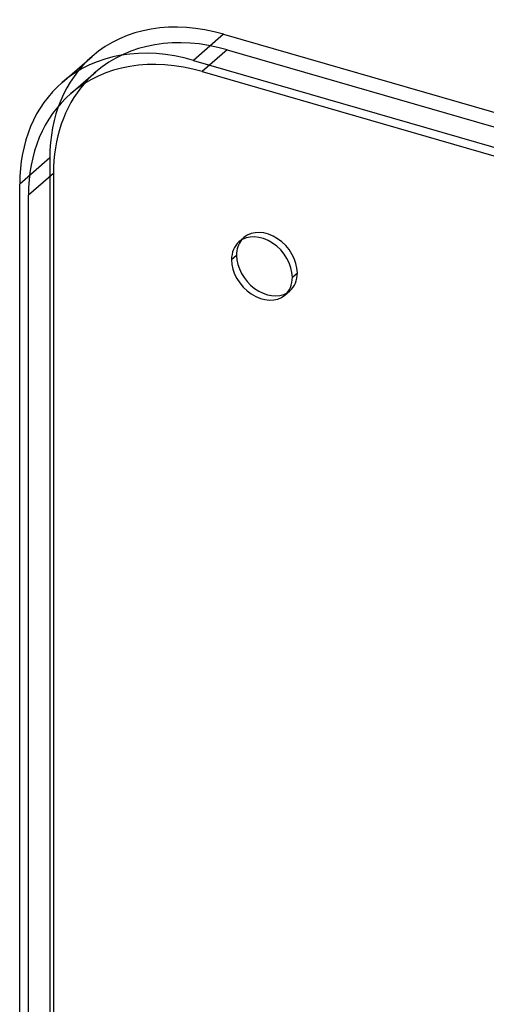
# Model space of a CAD drawing. Header units: millimetres. Extents: x -163 to 160, y -206 to 203.
# Tile 18 of 97: x -163 to -117, y 105 to 203. Entities that reach past the tile are written whole.
import ezdxf

# ---------------------------------------------------------------- set-up
doc = ezdxf.new("R2010")
doc.units = ezdxf.units.MM
doc.layers.add('MAIN-1', color=7, linetype='Continuous')
doc.layers.add('MAIN-2', color=7, linetype='Continuous')

msp = doc.modelspace()

# ---------------------------------------------------------------- linework, layer by layer
at = {"layer": 'MAIN-1'}
for p, q in [((-142.894, 201.465), (-145.894, 198.867)), ((-142.894, 201.465), (142.894, 118.965)), ((-158.988, 196.664), (-155.988, 199.262)), ((-145.894, 198.867), (139.894, 116.367)), ((-145.028, 197.751), (139.028, 115.751)), ((-159.849, 187.595), (-162.349, 185.43)), ((-159.849, 187.595), (-159.849, -96.461)), ((-163.215, -99.242), (-163.215, 186.546)), ((-162.349, -98.626), (-162.349, 185.43)), ((-141.595, 179.439), (-142.095, 179.006))]:
    msp.add_line(p, q, dxfattribs=at)
for centre, major_axis, start_param, end_param in [((-142.894, 184.144), (-13.093, 15.119), -0.857072, 0.000079), ((-145.894, 181.546), (13.093, -15.119), 2.284521, 3.141672), ((-145.028, 180.43), (13.093, -15.119), 2.284521, 3.141672), ((-145.894, 181.546), (13.093, -15.119), -3.141514, -2.427868), ((-142.528, 182.595), (-13.093, 15.119), 0.110464, 0.713724), ((-145.028, 180.43), (13.093, -15.119), -3.141514, -2.427868), ((-139.064, 178.131), (2.291, -2.646), 0.713724, 3.141552), ((-139.064, 178.131), (2.291, -2.646), 3.141552, 3.855317), ((-138.564, 178.564), (-2.291, 2.646), 0.126324, 0.713724), ((-139.064, 178.131), (2.291, -2.646), -2.427868, -0.000041), ((-138.564, 178.564), (-2.291, 2.646), 0.713724, 3.015269), ((-139.064, 178.131), (2.291, -2.646), -0.000041, 0.713724)]:
    msp.add_ellipse(centre, major_axis=major_axis, ratio=0.75, start_param=start_param, end_param=end_param, dxfattribs=at)
at = {"layer": 'MAIN-2'}
for p, q in [((-142.528, 199.916), (-145.028, 197.751)), ((-142.528, 199.916), (141.528, 117.916)), ((-158.122, 195.548), (-155.622, 197.713)), ((-160.215, 189.144), (-163.215, 186.546)), ((-160.215, 189.144), (-160.215, -96.644)), ((-141.355, 180.777), (-140.855, 181.21)), ((-136.033, 177.256), (-135.533, 177.689)), ((-136.773, 175.485), (-136.273, 175.918))]:
    msp.add_line(p, q, dxfattribs=at)
for centre, major_axis, start_param, end_param in [((-142.528, 182.595), (-13.093, 15.119), -0.857072, 0.000079), ((-142.894, 184.144), (-13.093, 15.119), 0.000079, 0.713724), ((-142.528, 182.595), (-13.093, 15.119), 0.000079, 0.110464), ((-138.564, 178.564), (-2.291, 2.646), -2.427868, -0.000041), ((-138.564, 178.564), (-2.291, 2.646), -0.000041, 0.126324), ((-138.564, 178.564), (-2.291, 2.646), 3.141552, 3.855317), ((-138.564, 178.564), (-2.291, 2.646), 3.015269, 3.141552)]:
    msp.add_ellipse(centre, major_axis=major_axis, ratio=0.75, start_param=start_param, end_param=end_param, dxfattribs=at)

doc.saveas('drawing.dxf')
